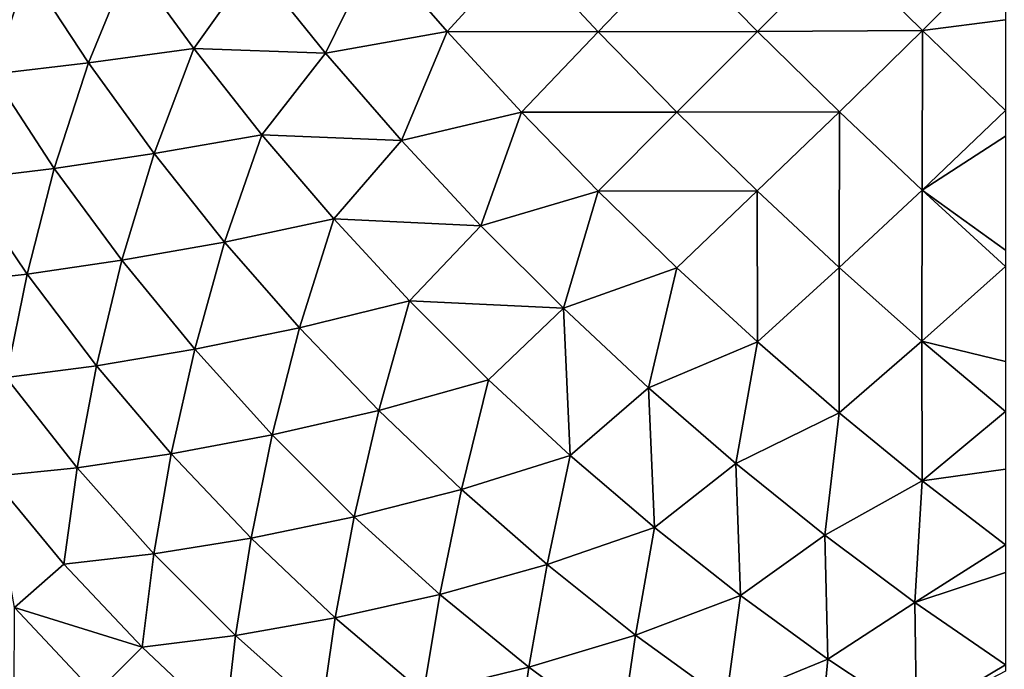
# Model space of a CAD drawing. Extents: x -302 to 302, y -900 to 900.
# Tile 96 of 256: x -118.202 to -116.702, y -878.049 to -877.06. Entities that reach past the tile are written whole.
import ezdxf

# ---------------------------------------------------------------- set-up
doc = ezdxf.new("R2010")
doc.units = 0
doc.header["$LTSCALE"] = 81.481481
doc.layers.add('547', color=7, linetype='CONTINUOUS')
doc.layers.add('644', color=7, linetype='CONTINUOUS')

msp = doc.modelspace()

# ---------------------------------------------------------------- linework, layer by layer
at = {"layer": '547', "color": 7, "linetype": 'CONTINUOUS'}
for points in [[(-119.25, -900, 6.9), (-112.75, -900, 6.9), (-112.75, 900, 6.9), (-119.25, -900, 6.9)], [(-119.25, -900, 6.9), (-112.75, 900, 6.9), (-119.25, 900, 6.9), (-119.25, -900, 6.9)]]:
    msp.add_3dface(points, dxfattribs=at)
at = {"layer": '644', "color": 7, "linetype": 'CONTINUOUS'}
for points in [[(-117.8448, -876.9752, -24.6757), (-117.6586, -876.9533, -24.7753), (-117.7356, -877.1107, -24.7122), (-117.8448, -876.9752, -24.6757)], [(-117.6586, -876.9533, -24.7753), (-117.5503, -877.078, -24.8034), (-117.7356, -877.1107, -24.7122), (-117.6586, -876.9533, -24.7753)], [(-117.6586, -876.9533, -24.7753), (-117.4369, -876.9535, -24.864), (-117.5503, -877.078, -24.8034), (-117.6586, -876.9533, -24.7753)], [(-117.4369, -876.9535, -24.864), (-117.3205, -877.0782, -24.8822), (-117.5503, -877.078, -24.8034), (-117.4369, -876.9535, -24.864)], [(-117.4369, -876.9535, -24.864), (-117.2001, -876.9531, -24.9307), (-117.3205, -877.0782, -24.8822), (-117.4369, -876.9535, -24.864)], [(-117.2001, -876.9531, -24.9307), (-117.0777, -877.0777, -24.9371), (-117.3205, -877.0782, -24.8822), (-117.2001, -876.9531, -24.9307)], [(-117.2001, -876.9531, -24.9307), (-116.9523, -876.9523, -24.9722), (-117.0777, -877.0777, -24.9371), (-117.2001, -876.9531, -24.9307)], [(-116.9523, -876.9523, -24.9722), (-116.8266, -877.0765, -24.9654), (-117.0777, -877.0777, -24.9371), (-116.9523, -876.9523, -24.9722)], [(-116.9523, -876.9523, -24.9722), (-116.7, -876.9497, -24.9864), (-116.8266, -877.0765, -24.9654), (-116.9523, -876.9523, -24.9722)], [(-116.7, -876.9497, -24.9864), (-116.7, -877.0598, -24.9717), (-116.8266, -877.0765, -24.9654), (-116.7, -876.9497, -24.9864)], [(-118.1887, -876.9854, -24.4298), (-118.0332, -876.9706, -24.5546), (-118.0968, -877.1257, -24.477), (-118.1887, -876.9854, -24.4298)], [(-118.0332, -876.9706, -24.5546), (-117.9365, -877.1039, -24.5968), (-118.0968, -877.1257, -24.477), (-118.0332, -876.9706, -24.5546)], [(-118.0332, -876.9706, -24.5546), (-117.8448, -876.9752, -24.6757), (-117.9365, -877.1039, -24.5968), (-118.0332, -876.9706, -24.5546)], [(-117.8448, -876.9752, -24.6757), (-117.7356, -877.1107, -24.7122), (-117.9365, -877.1039, -24.5968), (-117.8448, -876.9752, -24.6757)], [(-118.3286, -876.9969, -24.2967), (-118.1887, -876.9854, -24.4298), (-118.2432, -877.1429, -24.3469), (-118.3286, -876.9969, -24.2967)], [(-118.1887, -876.9854, -24.4298), (-118.0968, -877.1257, -24.477), (-118.2432, -877.1429, -24.3469), (-118.1887, -876.9854, -24.4298)], [(-116.7, -877.0598, -24.9717), (-116.7, -877.1983, -24.9454), (-116.8266, -877.0765, -24.9654), (-116.7, -877.0598, -24.9717)], [(-117.7356, -877.1107, -24.7122), (-117.5503, -877.078, -24.8034), (-117.6201, -877.2437, -24.7366), (-117.7356, -877.1107, -24.7122)], [(-117.5503, -877.078, -24.8034), (-117.4375, -877.2007, -24.8202), (-117.6201, -877.2437, -24.7366), (-117.5503, -877.078, -24.8034)], [(-117.5503, -877.078, -24.8034), (-117.3205, -877.0782, -24.8822), (-117.4375, -877.2007, -24.8202), (-117.5503, -877.078, -24.8034)], [(-117.3205, -877.0782, -24.8822), (-117.2007, -877.2007, -24.8883), (-117.4375, -877.2007, -24.8202), (-117.3205, -877.0782, -24.8822)], [(-117.3205, -877.0782, -24.8822), (-117.0777, -877.0777, -24.9371), (-117.2007, -877.2007, -24.8883), (-117.3205, -877.0782, -24.8822)], [(-117.0777, -877.0777, -24.9371), (-116.9531, -877.2001, -24.9307), (-117.2007, -877.2007, -24.8883), (-117.0777, -877.0777, -24.9371)], [(-117.0777, -877.0777, -24.9371), (-116.8266, -877.0765, -24.9654), (-116.9531, -877.2001, -24.9307), (-117.0777, -877.0777, -24.9371)], [(-116.9531, -877.2001, -24.9307), (-116.8266, -877.0765, -24.9654), (-116.827, -877.3196, -24.9113), (-116.9531, -877.2001, -24.9307)], [(-116.8266, -877.0765, -24.9654), (-116.7, -877.1983, -24.9454), (-116.827, -877.3196, -24.9113), (-116.8266, -877.0765, -24.9654)], [(-118.0968, -877.1257, -24.477), (-117.9365, -877.1039, -24.5968), (-117.9968, -877.2636, -24.514), (-118.0968, -877.1257, -24.477)], [(-117.9365, -877.1039, -24.5968), (-117.833, -877.235, -24.6288), (-117.9968, -877.2636, -24.514), (-117.9365, -877.1039, -24.5968)], [(-117.9365, -877.1039, -24.5968), (-117.7356, -877.1107, -24.7122), (-117.833, -877.235, -24.6288), (-117.9365, -877.1039, -24.5968)], [(-117.7356, -877.1107, -24.7122), (-117.6201, -877.2437, -24.7366), (-117.833, -877.235, -24.6288), (-117.7356, -877.1107, -24.7122)], [(-118.2432, -877.1429, -24.3469), (-118.0968, -877.1257, -24.477), (-118.1488, -877.2862, -24.3874), (-118.2432, -877.1429, -24.3469)], [(-118.0968, -877.1257, -24.477), (-117.9968, -877.2636, -24.514), (-118.1488, -877.2862, -24.3874), (-118.0968, -877.1257, -24.477)], [(-118.2432, -877.1429, -24.3469), (-118.1488, -877.2862, -24.3874), (-118.2874, -877.3032, -24.2512), (-118.2432, -877.1429, -24.3469)], [(-117.6201, -877.2437, -24.7366), (-117.4375, -877.2007, -24.8202), (-117.4992, -877.3735, -24.7488), (-117.6201, -877.2437, -24.7366)], [(-117.4375, -877.2007, -24.8202), (-117.3207, -877.3207, -24.8259), (-117.4992, -877.3735, -24.7488), (-117.4375, -877.2007, -24.8202)], [(-117.4375, -877.2007, -24.8202), (-117.2007, -877.2007, -24.8883), (-117.3207, -877.3207, -24.8259), (-117.4375, -877.2007, -24.8202)], [(-117.2007, -877.2007, -24.8883), (-117.0782, -877.3205, -24.8822), (-117.3207, -877.3207, -24.8259), (-117.2007, -877.2007, -24.8883)], [(-117.2007, -877.2007, -24.8883), (-116.9531, -877.2001, -24.9307), (-117.0782, -877.3205, -24.8822), (-117.2007, -877.2007, -24.8883)], [(-117.0782, -877.3205, -24.8822), (-116.9531, -877.2001, -24.9307), (-116.9535, -877.4369, -24.864), (-117.0782, -877.3205, -24.8822)], [(-116.9531, -877.2001, -24.9307), (-116.827, -877.3196, -24.9113), (-116.9535, -877.4369, -24.864), (-116.9531, -877.2001, -24.9307)], [(-116.7, -877.1983, -24.9454), (-116.7, -877.2369, -24.9365), (-116.827, -877.3196, -24.9113), (-116.7, -877.1983, -24.9454)], [(-117.9968, -877.2636, -24.514), (-117.833, -877.235, -24.6288), (-117.8894, -877.3983, -24.5406), (-117.9968, -877.2636, -24.514)], [(-117.833, -877.235, -24.6288), (-117.7233, -877.3632, -24.6501), (-117.8894, -877.3983, -24.5406), (-117.833, -877.235, -24.6288)], [(-117.833, -877.235, -24.6288), (-117.6201, -877.2437, -24.7366), (-117.7233, -877.3632, -24.6501), (-117.833, -877.235, -24.6288)], [(-116.7, -877.2369, -24.9365), (-116.7, -877.4107, -24.8874), (-116.827, -877.3196, -24.9113), (-116.7, -877.2369, -24.9365)], [(-117.6201, -877.2437, -24.7366), (-117.4992, -877.3735, -24.7488), (-117.7233, -877.3632, -24.6501), (-117.6201, -877.2437, -24.7366)], [(-118.1488, -877.2862, -24.3874), (-117.9968, -877.2636, -24.514), (-118.0458, -877.426, -24.418), (-118.1488, -877.2862, -24.3874)], [(-117.9968, -877.2636, -24.514), (-117.8894, -877.3983, -24.5406), (-118.0458, -877.426, -24.418), (-117.9968, -877.2636, -24.514)], [(-118.2874, -877.3032, -24.2512), (-118.1488, -877.2862, -24.3874), (-118.1904, -877.4471, -24.2844), (-118.2874, -877.3032, -24.2512)], [(-118.1488, -877.2862, -24.3874), (-118.0458, -877.426, -24.418), (-118.1904, -877.4471, -24.2844), (-118.1488, -877.2862, -24.3874)], [(-118.2874, -877.3032, -24.2512), (-118.1904, -877.4471, -24.2844), (-118.322, -877.4622, -24.1417), (-118.2874, -877.3032, -24.2512)], [(-117.4992, -877.3735, -24.7488), (-117.3207, -877.3207, -24.8259), (-117.3735, -877.4992, -24.7488), (-117.4992, -877.3735, -24.7488)], [(-117.3207, -877.3207, -24.8259), (-117.2007, -877.4375, -24.8202), (-117.3735, -877.4992, -24.7488), (-117.3207, -877.3207, -24.8259)], [(-117.3207, -877.3207, -24.8259), (-117.0782, -877.3205, -24.8822), (-117.2007, -877.4375, -24.8202), (-117.3207, -877.3207, -24.8259)], [(-117.2007, -877.4375, -24.8202), (-117.0782, -877.3205, -24.8822), (-117.078, -877.5503, -24.8034), (-117.2007, -877.4375, -24.8202)], [(-117.0782, -877.3205, -24.8822), (-116.9535, -877.4369, -24.864), (-117.078, -877.5503, -24.8034), (-117.0782, -877.3205, -24.8822)], [(-116.9535, -877.4369, -24.864), (-116.827, -877.3196, -24.9113), (-116.8274, -877.5491, -24.8337), (-116.9535, -877.4369, -24.864)], [(-116.827, -877.3196, -24.9113), (-116.7, -877.4355, -24.8792), (-116.8274, -877.5491, -24.8337), (-116.827, -877.3196, -24.9113)], [(-116.7, -877.4107, -24.8874), (-116.7, -877.4355, -24.8792), (-116.827, -877.3196, -24.9113), (-116.7, -877.4107, -24.8874)], [(-117.8894, -877.3983, -24.5406), (-117.7233, -877.3632, -24.6501), (-117.7752, -877.5289, -24.5566), (-117.8894, -877.3983, -24.5406)], [(-117.7233, -877.3632, -24.6501), (-117.608, -877.4878, -24.6609), (-117.7752, -877.5289, -24.5566), (-117.7233, -877.3632, -24.6501)], [(-117.7233, -877.3632, -24.6501), (-117.4992, -877.3735, -24.7488), (-117.608, -877.4878, -24.6609), (-117.7233, -877.3632, -24.6501)], [(-117.4992, -877.3735, -24.7488), (-117.3735, -877.4992, -24.7488), (-117.608, -877.4878, -24.6609), (-117.4992, -877.3735, -24.7488)], [(-118.0458, -877.426, -24.418), (-117.8894, -877.3983, -24.5406), (-117.935, -877.5616, -24.4385), (-118.0458, -877.426, -24.418)], [(-117.8894, -877.3983, -24.5406), (-117.7752, -877.5289, -24.5566), (-117.935, -877.5616, -24.4385), (-117.8894, -877.3983, -24.5406)], [(-118.1904, -877.4471, -24.2844), (-118.0458, -877.426, -24.418), (-118.0846, -877.5867, -24.3083), (-118.1904, -877.4471, -24.2844)], [(-118.0458, -877.426, -24.418), (-117.935, -877.5616, -24.4385), (-118.0846, -877.5867, -24.3083), (-118.0458, -877.426, -24.418)], [(-118.322, -877.4622, -24.1417), (-118.1904, -877.4471, -24.2844), (-118.2224, -877.6046, -24.1676), (-118.322, -877.4622, -24.1417)], [(-118.1904, -877.4471, -24.2844), (-118.0846, -877.5867, -24.3083), (-118.2224, -877.6046, -24.1676), (-118.1904, -877.4471, -24.2844)], [(-117.3735, -877.4992, -24.7488), (-117.2007, -877.4375, -24.8202), (-117.2437, -877.6201, -24.7366), (-117.3735, -877.4992, -24.7488)], [(-117.2007, -877.4375, -24.8202), (-117.078, -877.5503, -24.8034), (-117.2437, -877.6201, -24.7366), (-117.2007, -877.4375, -24.8202)], [(-117.078, -877.5503, -24.8034), (-116.9535, -877.4369, -24.864), (-116.9533, -877.6586, -24.7753), (-117.078, -877.5503, -24.8034)], [(-116.9535, -877.4369, -24.864), (-116.8274, -877.5491, -24.8337), (-116.9533, -877.6586, -24.7753), (-116.9535, -877.4369, -24.864)], [(-116.7, -877.4355, -24.8792), (-116.7, -877.5802, -24.8249), (-116.8274, -877.5491, -24.8337), (-116.7, -877.4355, -24.8792)], [(-117.7752, -877.5289, -24.5566), (-117.608, -877.4878, -24.6609), (-117.6548, -877.6548, -24.5619), (-117.7752, -877.5289, -24.5566)], [(-117.608, -877.4878, -24.6609), (-117.4878, -877.608, -24.6609), (-117.6548, -877.6548, -24.5619), (-117.608, -877.4878, -24.6609)], [(-117.608, -877.4878, -24.6609), (-117.3735, -877.4992, -24.7488), (-117.4878, -877.608, -24.6609), (-117.608, -877.4878, -24.6609)], [(-117.4878, -877.608, -24.6609), (-117.3735, -877.4992, -24.7488), (-117.3632, -877.7233, -24.6501), (-117.4878, -877.608, -24.6609)], [(-117.3735, -877.4992, -24.7488), (-117.2437, -877.6201, -24.7366), (-117.3632, -877.7233, -24.6501), (-117.3735, -877.4992, -24.7488)], [(-117.935, -877.5616, -24.4385), (-117.7752, -877.5289, -24.5566), (-117.8168, -877.6921, -24.4488), (-117.935, -877.5616, -24.4385)], [(-117.7752, -877.5289, -24.5566), (-117.6548, -877.6548, -24.5619), (-117.8168, -877.6921, -24.4488), (-117.7752, -877.5289, -24.5566)], [(-117.2437, -877.6201, -24.7366), (-117.078, -877.5503, -24.8034), (-117.1107, -877.7356, -24.7122), (-117.2437, -877.6201, -24.7366)], [(-117.078, -877.5503, -24.8034), (-116.9533, -877.6586, -24.7753), (-117.1107, -877.7356, -24.7122), (-117.078, -877.5503, -24.8034)], [(-116.9533, -877.6586, -24.7753), (-116.8274, -877.5491, -24.8337), (-116.8273, -877.7618, -24.7363), (-116.9533, -877.6586, -24.7753)], [(-116.7, -877.5802, -24.8249), (-116.7, -877.6565, -24.7917), (-116.8274, -877.5491, -24.8337), (-116.7, -877.5802, -24.8249)], [(-116.8274, -877.5491, -24.8337), (-116.7, -877.6565, -24.7917), (-116.8273, -877.7618, -24.7363), (-116.8274, -877.5491, -24.8337)], [(-118.0846, -877.5867, -24.3083), (-117.935, -877.5616, -24.4385), (-117.9707, -877.7209, -24.3227), (-118.0846, -877.5867, -24.3083)], [(-117.935, -877.5616, -24.4385), (-117.8168, -877.6921, -24.4488), (-117.9707, -877.7209, -24.3227), (-117.935, -877.5616, -24.4385)], [(-118.2224, -877.6046, -24.1676), (-118.0846, -877.5867, -24.3083), (-118.114, -877.7419, -24.185), (-118.2224, -877.6046, -24.1676)], [(-118.0846, -877.5867, -24.3083), (-117.9707, -877.7209, -24.3227), (-118.114, -877.7419, -24.185), (-118.0846, -877.5867, -24.3083)], [(-118.2224, -877.6046, -24.1676), (-118.114, -877.7419, -24.185), (-118.245, -877.7554, -24.0375), (-118.2224, -877.6046, -24.1676)], [(-117.6548, -877.6548, -24.5619), (-117.4878, -877.608, -24.6609), (-117.5289, -877.7752, -24.5566), (-117.6548, -877.6548, -24.5619)], [(-117.4878, -877.608, -24.6609), (-117.3632, -877.7233, -24.6501), (-117.5289, -877.7752, -24.5566), (-117.4878, -877.608, -24.6609)], [(-117.3632, -877.7233, -24.6501), (-117.2437, -877.6201, -24.7366), (-117.235, -877.833, -24.6288), (-117.3632, -877.7233, -24.6501)], [(-117.2437, -877.6201, -24.7366), (-117.1107, -877.7356, -24.7122), (-117.235, -877.833, -24.6288), (-117.2437, -877.6201, -24.7366)], [(-117.8168, -877.6921, -24.4488), (-117.6548, -877.6548, -24.5619), (-117.6921, -877.8168, -24.4488), (-117.8168, -877.6921, -24.4488)], [(-117.6548, -877.6548, -24.5619), (-117.5289, -877.7752, -24.5566), (-117.6921, -877.8168, -24.4488), (-117.6548, -877.6548, -24.5619)], [(-117.1107, -877.7356, -24.7122), (-116.9533, -877.6586, -24.7753), (-116.9752, -877.8448, -24.6757), (-117.1107, -877.7356, -24.7122)], [(-116.9533, -877.6586, -24.7753), (-116.8273, -877.7618, -24.7363), (-116.9752, -877.8448, -24.6757), (-116.9533, -877.6586, -24.7753)], [(-116.7, -877.6565, -24.7917), (-116.7, -877.7442, -24.7493), (-116.8273, -877.7618, -24.7363), (-116.7, -877.6565, -24.7917)], [(-117.9707, -877.7209, -24.3227), (-117.8168, -877.6921, -24.4488), (-117.8492, -877.8492, -24.3275), (-117.9707, -877.7209, -24.3227)], [(-117.8168, -877.6921, -24.4488), (-117.6921, -877.8168, -24.4488), (-117.8492, -877.8492, -24.3275), (-117.8168, -877.6921, -24.4488)], [(-118.114, -877.7419, -24.185), (-117.9707, -877.7209, -24.3227), (-117.9973, -877.873, -24.1937), (-118.114, -877.7419, -24.185)], [(-117.9707, -877.7209, -24.3227), (-117.8492, -877.8492, -24.3275), (-117.9973, -877.873, -24.1937), (-117.9707, -877.7209, -24.3227)], [(-117.5289, -877.7752, -24.5566), (-117.3632, -877.7233, -24.6501), (-117.3983, -877.8894, -24.5406), (-117.5289, -877.7752, -24.5566)], [(-117.3632, -877.7233, -24.6501), (-117.235, -877.833, -24.6288), (-117.3983, -877.8894, -24.5406), (-117.3632, -877.7233, -24.6501)], [(-118.245, -877.7554, -24.0375), (-118.114, -877.7419, -24.185), (-118.1342, -877.8887, -24.0491), (-118.245, -877.7554, -24.0375)], [(-118.114, -877.7419, -24.185), (-117.9973, -877.873, -24.1937), (-118.1342, -877.8887, -24.0491), (-118.114, -877.7419, -24.185)], [(-117.235, -877.833, -24.6288), (-117.1107, -877.7356, -24.7122), (-117.1039, -877.9365, -24.5968), (-117.235, -877.833, -24.6288)], [(-117.1107, -877.7356, -24.7122), (-116.9752, -877.8448, -24.6757), (-117.1039, -877.9365, -24.5968), (-117.1107, -877.7356, -24.7122)], [(-116.7, -877.7442, -24.7493), (-116.7, -877.8592, -24.6865), (-116.8273, -877.7618, -24.7363), (-116.7, -877.7442, -24.7493)], [(-118.245, -877.7554, -24.0375), (-118.1342, -877.8887, -24.0491), (-118.2094, -877.9547, -23.899), (-118.245, -877.7554, -24.0375)], [(-116.9752, -877.8448, -24.6757), (-116.8273, -877.7618, -24.7363), (-116.8381, -877.9473, -24.6275), (-116.9752, -877.8448, -24.6757)], [(-116.8273, -877.7618, -24.7363), (-116.7, -877.8592, -24.6865), (-116.8381, -877.9473, -24.6275), (-116.8273, -877.7618, -24.7363)], [(-117.6921, -877.8168, -24.4488), (-117.5289, -877.7752, -24.5566), (-117.5616, -877.935, -24.4385), (-117.6921, -877.8168, -24.4488)], [(-117.5289, -877.7752, -24.5566), (-117.3983, -877.8894, -24.5406), (-117.5616, -877.935, -24.4385), (-117.5289, -877.7752, -24.5566)], [(-117.8492, -877.8492, -24.3275), (-117.6921, -877.8168, -24.4488), (-117.7209, -877.9707, -24.3227), (-117.8492, -877.8492, -24.3275)], [(-117.6921, -877.8168, -24.4488), (-117.5616, -877.935, -24.4385), (-117.7209, -877.9707, -24.3227), (-117.6921, -877.8168, -24.4488)], [(-117.3983, -877.8894, -24.5406), (-117.235, -877.833, -24.6288), (-117.2636, -877.9968, -24.514), (-117.3983, -877.8894, -24.5406)], [(-117.235, -877.833, -24.6288), (-117.1039, -877.9365, -24.5968), (-117.2636, -877.9968, -24.514), (-117.235, -877.833, -24.6288)], [(-117.9973, -877.873, -24.1937), (-117.8492, -877.8492, -24.3275), (-117.873, -877.9973, -24.1937), (-117.9973, -877.873, -24.1937)], [(-117.8492, -877.8492, -24.3275), (-117.7209, -877.9707, -24.3227), (-117.873, -877.9973, -24.1937), (-117.8492, -877.8492, -24.3275)], [(-117.1039, -877.9365, -24.5968), (-116.9752, -877.8448, -24.6757), (-116.9706, -878.0332, -24.5546), (-117.1039, -877.9365, -24.5968)], [(-116.9752, -877.8448, -24.6757), (-116.8381, -877.9473, -24.6275), (-116.9706, -878.0332, -24.5546), (-116.9752, -877.8448, -24.6757)], [(-116.7, -877.8592, -24.6865), (-116.7, -877.9017, -24.6611), (-116.8381, -877.9473, -24.6275), (-116.7, -877.8592, -24.6865)], [(-118.1342, -877.8887, -24.0491), (-117.9973, -877.873, -24.1937), (-118.0152, -878.0152, -24.0529), (-118.1342, -877.8887, -24.0491)], [(-117.9973, -877.873, -24.1937), (-117.873, -877.9973, -24.1937), (-118.0152, -878.0152, -24.0529), (-117.9973, -877.873, -24.1937)], [(-118.1342, -877.8887, -24.0491), (-118.0152, -878.0152, -24.0529), (-118.2094, -877.9547, -23.899), (-118.1342, -877.8887, -24.0491)], [(-117.5616, -877.935, -24.4385), (-117.3983, -877.8894, -24.5406), (-117.426, -878.0458, -24.418), (-117.5616, -877.935, -24.4385)], [(-117.3983, -877.8894, -24.5406), (-117.2636, -877.9968, -24.514), (-117.426, -878.0458, -24.418), (-117.3983, -877.8894, -24.5406)], [(-116.7, -877.9017, -24.6611), (-116.7, -878.0422, -24.5678), (-116.8381, -877.9473, -24.6275), (-116.7, -877.9017, -24.6611)], [(-117.7209, -877.9707, -24.3227), (-117.5616, -877.935, -24.4385), (-117.5867, -878.0846, -24.3083), (-117.7209, -877.9707, -24.3227)], [(-117.5616, -877.935, -24.4385), (-117.426, -878.0458, -24.418), (-117.5867, -878.0846, -24.3083), (-117.5616, -877.935, -24.4385)], [(-117.2636, -877.9968, -24.514), (-117.1039, -877.9365, -24.5968), (-117.1257, -878.0968, -24.477), (-117.2636, -877.9968, -24.514)], [(-117.1039, -877.9365, -24.5968), (-116.9706, -878.0332, -24.5546), (-117.1257, -878.0968, -24.477), (-117.1039, -877.9365, -24.5968)], [(-118.2094, -877.9547, -23.899), (-118.0863, -878.0863, -23.9027), (-118.2099, -878.0855, -23.7442), (-118.2094, -877.9547, -23.899)], [(-118.2094, -877.9547, -23.899), (-118.0152, -878.0152, -24.0529), (-118.0863, -878.0863, -23.9027), (-118.2094, -877.9547, -23.899)], [(-116.9706, -878.0332, -24.5546), (-116.8381, -877.9473, -24.6275), (-116.8358, -878.1226, -24.5021), (-116.9706, -878.0332, -24.5546)], [(-116.8381, -877.9473, -24.6275), (-116.7, -878.0422, -24.5678), (-116.8358, -878.1226, -24.5021), (-116.8381, -877.9473, -24.6275)], [(-117.873, -877.9973, -24.1937), (-117.7209, -877.9707, -24.3227), (-117.7419, -878.114, -24.185), (-117.873, -877.9973, -24.1937)], [(-117.7209, -877.9707, -24.3227), (-117.5867, -878.0846, -24.3083), (-117.7419, -878.114, -24.185), (-117.7209, -877.9707, -24.3227)], [(-118.0152, -878.0152, -24.0529), (-117.873, -877.9973, -24.1937), (-117.8887, -878.1342, -24.0491), (-118.0152, -878.0152, -24.0529)], [(-117.873, -877.9973, -24.1937), (-117.7419, -878.114, -24.185), (-117.8887, -878.1342, -24.0491), (-117.873, -877.9973, -24.1937)], [(-117.426, -878.0458, -24.418), (-117.2636, -877.9968, -24.514), (-117.2862, -878.1488, -24.3874), (-117.426, -878.0458, -24.418)], [(-117.2636, -877.9968, -24.514), (-117.1257, -878.0968, -24.477), (-117.2862, -878.1488, -24.3874), (-117.2636, -877.9968, -24.514)], [(-118.0152, -878.0152, -24.0529), (-117.8887, -878.1342, -24.0491), (-118.0863, -878.0863, -23.9027), (-118.0152, -878.0152, -24.0529)], [(-117.1257, -878.0968, -24.477), (-116.9706, -878.0332, -24.5546), (-116.9854, -878.1887, -24.4298), (-117.1257, -878.0968, -24.477)], [(-116.9706, -878.0332, -24.5546), (-116.8358, -878.1226, -24.5021), (-116.9854, -878.1887, -24.4298), (-116.9706, -878.0332, -24.5546)], [(-117.5867, -878.0846, -24.3083), (-117.426, -878.0458, -24.418), (-117.4471, -878.1904, -24.2844), (-117.5867, -878.0846, -24.3083)], [(-117.426, -878.0458, -24.418), (-117.2862, -878.1488, -24.3874), (-117.4471, -878.1904, -24.2844), (-117.426, -878.0458, -24.418)], [(-116.7, -878.0422, -24.5678), (-116.7, -878.0519, -24.5607), (-116.8358, -878.1226, -24.5021), (-116.7, -878.0422, -24.5678)]]:
    msp.add_3dface(points, dxfattribs=at)

doc.saveas('drawing.dxf')
